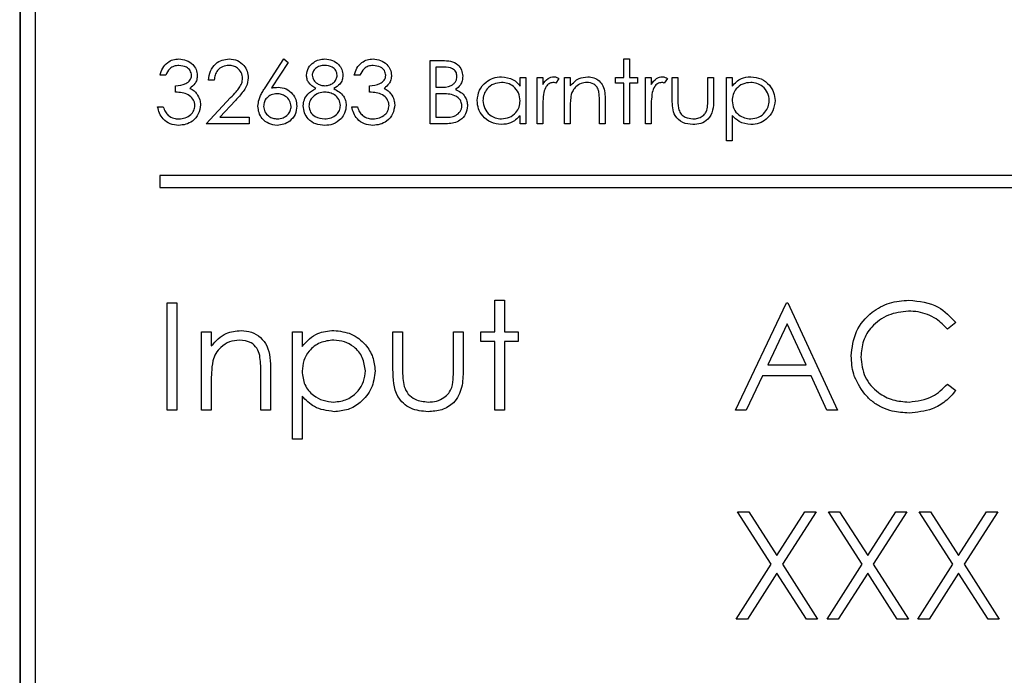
# Paper-space layout 'Blatt3' of a CAD drawing. Header units: millimetres. Extents: x 5 to 418, y 2 to 292.
# Tile 30 of 82: x 101.09 to 103.84, y 176.4 to 178.23. Entities that reach past the tile are written whole.
import ezdxf

# ---------------------------------------------------------------- set-up
doc = ezdxf.new("R2010")
doc.units = ezdxf.units.MM

psp = doc.layouts.new('Blatt3')

# ---------------------------------------------------------------- linework, layer by layer
at = {"color": 7, "linetype": 'Continuous', "lineweight": 25}
for p, q in [((101.0861, 179.1766), (101.0861, 172.4266)), ((101.0872, 179.1766), (101.0872, 172.4266)), ((101.1289, 179.1361), (101.1289, 172.4694)), ((101.7717, 178.0374), (101.8243, 178.1179)), ((101.8365, 178.1083), (101.7899, 178.0371)), ((101.8243, 178.1179), (101.8365, 178.1083)), ((102.2336, 178.1134), (102.268, 178.1134)), ((102.2336, 177.937), (102.2336, 178.1134)), ((102.2709, 178.0953), (102.2494, 178.0953)), ((102.2494, 178.0953), (102.2494, 178.0388)), ((102.7741, 178.1179), (102.7899, 178.1179)), ((102.7741, 178.0659), (102.7741, 178.1179)), ((102.7899, 178.1179), (102.7899, 178.0659)), ((101.4941, 178.0727), (101.4783, 178.0727)), ((102.0369, 178.0727), (102.021, 178.0727)), ((101.5213, 178.0252), (101.5213, 178.0433)), ((101.6298, 178.0591), (101.614, 178.0591)), ((102.064, 178.0252), (102.064, 178.0433)), ((102.4846, 178.042), (102.4846, 178.0659)), ((102.4846, 178.0659), (102.5005, 178.0659)), ((102.5005, 178.0659), (102.5005, 177.937)), ((102.5321, 178.0659), (102.548, 178.0659)), ((102.5321, 177.937), (102.5321, 178.0659)), ((102.548, 178.0659), (102.548, 178.0469)), ((102.5932, 178.0637), (102.5845, 178.05)), ((102.609, 178.0659), (102.6248, 178.0659)), ((102.609, 177.937), (102.609, 178.0659)), ((102.6248, 178.0659), (102.6248, 178.0426)), ((102.7515, 178.0659), (102.7741, 178.0659)), ((102.7515, 178.0501), (102.7515, 178.0659)), ((102.7741, 178.0501), (102.7515, 178.0501)), ((102.7741, 177.937), (102.7741, 178.0501)), ((102.7899, 178.0659), (102.8125, 178.0659)), ((102.8125, 178.0501), (102.7899, 178.0501)), ((102.7899, 178.0501), (102.7899, 177.937)), ((102.8125, 178.0659), (102.8125, 178.0501)), ((102.8351, 178.0659), (102.851, 178.0659)), ((102.8351, 177.937), (102.8351, 178.0659)), ((102.851, 178.0659), (102.851, 178.0469)), ((102.8962, 178.0637), (102.8875, 178.05)), ((102.9098, 178.0659), (102.9256, 178.0659)), ((102.9098, 178.0043), (102.9098, 178.0659)), ((102.9256, 178.0659), (102.9256, 178.0061)), ((103.0093, 178.0659), (103.0251, 178.0659)), ((103.0093, 178.0061), (103.0093, 178.0659)), ((103.0251, 178.0659), (103.0251, 178.0031)), ((103.0613, 178.0659), (103.0771, 178.0659)), ((103.0613, 177.8895), (103.0613, 178.0659)), ((103.0771, 178.0659), (103.0771, 178.042)), ((102.2494, 178.0388), (102.2601, 178.0388)), ((102.2494, 178.0207), (102.2494, 177.9551)), ((102.2599, 178.0207), (102.2494, 178.0207)), ((101.6072, 177.937), (101.6756, 178.01)), ((101.6891, 178.0022), (101.645, 177.9551)), ((102.7063, 177.937), (102.7063, 177.9976)), ((102.7221, 178.0028), (102.7221, 177.937)), ((101.4715, 177.9845), (101.4874, 177.9845)), ((102.0143, 177.9845), (102.0301, 177.9845)), ((102.4846, 177.937), (102.4846, 177.9593)), ((102.548, 177.9803), (102.548, 177.937)), ((102.6248, 177.9836), (102.6248, 177.937)), ((102.851, 177.9803), (102.851, 177.937)), ((103.0771, 177.9604), (103.0771, 177.8895)), ((101.7271, 177.937), (101.6072, 177.937)), ((101.645, 177.9551), (101.7271, 177.9551)), ((101.7271, 177.9551), (101.7271, 177.937)), ((102.2813, 177.937), (102.2336, 177.937)), ((102.2494, 177.9551), (102.272, 177.9551)), ((102.5005, 177.937), (102.4846, 177.937)), ((102.548, 177.937), (102.5321, 177.937)), ((102.6248, 177.937), (102.609, 177.937)), ((102.7221, 177.937), (102.7063, 177.937)), ((102.7899, 177.937), (102.7741, 177.937)), ((102.851, 177.937), (102.8351, 177.937)), ((103.0771, 177.8895), (103.0613, 177.8895)), ((101.4778, 177.7922), (101.4778, 177.7589)), ((105.1445, 177.7922), (101.4778, 177.7922)), ((101.4778, 177.7589), (105.1445, 177.7589)), ((101.4984, 177.4363), (101.5253, 177.4363)), ((101.4984, 177.1363), (101.4984, 177.4363)), ((101.5253, 177.4363), (101.5253, 177.1363)), ((102.4138, 177.444), (102.4407, 177.444)), ((102.4138, 177.3556), (102.4138, 177.444)), ((102.4407, 177.444), (102.4407, 177.3556)), ((103.0869, 177.1363), (103.2292, 177.4363)), ((103.2292, 177.4363), (103.233, 177.4363)), ((103.233, 177.4363), (103.3715, 177.1363)), ((103.7022, 177.3813), (103.6787, 177.3633)), ((101.5946, 177.3556), (101.6215, 177.3556)), ((101.5946, 177.1363), (101.5946, 177.3556)), ((101.6215, 177.3556), (101.6215, 177.316)), ((101.8484, 177.0556), (101.8484, 177.3556)), ((101.8484, 177.3556), (101.8753, 177.3556)), ((101.8753, 177.3556), (101.8753, 177.315)), ((102.1292, 177.3556), (102.1561, 177.3556)), ((102.1292, 177.2508), (102.1292, 177.3556)), ((102.1561, 177.3556), (102.1561, 177.2539)), ((102.2984, 177.3556), (102.3253, 177.3556)), ((102.2984, 177.2539), (102.2984, 177.3556)), ((102.3253, 177.3556), (102.3253, 177.2488)), ((102.3753, 177.3287), (102.3753, 177.3556)), ((102.3753, 177.3556), (102.4138, 177.3556)), ((102.4407, 177.3556), (102.4792, 177.3556)), ((102.4792, 177.3556), (102.4792, 177.3287)), ((103.2308, 177.3779), (103.1765, 177.2633)), ((103.2837, 177.2633), (103.2308, 177.3779)), ((102.4138, 177.3287), (102.3753, 177.3287)), ((102.4138, 177.1363), (102.4138, 177.3287)), ((102.4792, 177.3287), (102.4407, 177.3287)), ((102.4407, 177.3287), (102.4407, 177.1363)), ((101.7869, 177.2483), (101.7869, 177.1363)), ((103.1765, 177.2633), (103.2837, 177.2633)), ((101.6215, 177.2156), (101.6215, 177.1363)), ((101.7599, 177.1363), (101.7599, 177.2395)), ((103.1619, 177.2325), (103.1163, 177.1363)), ((103.2979, 177.2325), (103.1619, 177.2325)), ((103.3422, 177.1363), (103.2979, 177.2325)), ((103.6787, 177.2094), (103.7022, 177.1916)), ((101.8753, 177.1761), (101.8753, 177.0556)), ((101.5253, 177.1363), (101.4984, 177.1363)), ((101.6215, 177.1363), (101.5946, 177.1363)), ((101.7869, 177.1363), (101.7599, 177.1363)), ((102.4407, 177.1363), (102.4138, 177.1363)), ((103.1163, 177.1363), (103.0869, 177.1363)), ((103.3715, 177.1363), (103.3422, 177.1363)), ((101.8753, 177.0556), (101.8484, 177.0556)), ((103.1867, 176.706), (103.0926, 176.853)), ((103.0926, 176.853), (103.1237, 176.853)), ((103.1237, 176.853), (103.2022, 176.7303)), ((103.2022, 176.7303), (103.2808, 176.853)), ((103.3119, 176.853), (103.2178, 176.706)), ((103.2808, 176.853), (103.3119, 176.853)), ((103.4406, 176.706), (103.3465, 176.853)), ((103.3465, 176.853), (103.3775, 176.853)), ((103.3775, 176.853), (103.4561, 176.7303)), ((103.4561, 176.7303), (103.5346, 176.853)), ((103.5657, 176.853), (103.4717, 176.706)), ((103.5346, 176.853), (103.5657, 176.853)), ((103.6003, 176.853), (103.6314, 176.853)), ((103.6944, 176.706), (103.6003, 176.853)), ((103.6314, 176.853), (103.7099, 176.7303)), ((103.7099, 176.7303), (103.7885, 176.853)), ((103.8196, 176.853), (103.7255, 176.706)), ((103.7885, 176.853), (103.8196, 176.853)), ((103.0888, 176.553), (103.1867, 176.706)), ((103.2178, 176.706), (103.3157, 176.553)), ((103.3426, 176.553), (103.4406, 176.706)), ((103.4717, 176.706), (103.5696, 176.553)), ((103.5965, 176.553), (103.6944, 176.706)), ((103.7255, 176.706), (103.8234, 176.553)), ((103.2022, 176.6817), (103.1199, 176.553)), ((103.2846, 176.553), (103.2022, 176.6817)), ((103.4561, 176.6817), (103.3737, 176.553)), ((103.5385, 176.553), (103.4561, 176.6817)), ((103.7099, 176.6817), (103.6275, 176.553)), ((103.7923, 176.553), (103.7099, 176.6817)), ((103.1199, 176.553), (103.0888, 176.553)), ((103.3157, 176.553), (103.2846, 176.553)), ((103.3737, 176.553), (103.3426, 176.553)), ((103.5696, 176.553), (103.5385, 176.553)), ((103.6275, 176.553), (103.5965, 176.553)), ((103.8234, 176.553), (103.7923, 176.553))]:
    psp.add_line(p, q, dxfattribs=at)
for points, knots in [([(101.4783, 178.0727), (101.4803, 178.0795), (101.4844, 178.093), (101.4979, 178.108), (101.5142, 178.1166), (101.5253, 178.1175), (101.5308, 178.1179)], [0, 0, 0, 0, 0.280288, 0.55968, 0.779747, 1, 1, 1, 1]), ([(101.531, 178.0998), (101.5264, 178.0995), (101.5173, 178.0987), (101.5027, 178.0899), (101.4974, 178.0792), (101.4941, 178.0727)], [0, 0, 0, 0, 0.280636, 0.560364, 1, 1, 1, 1]), ([(101.5308, 178.1179), (101.538, 178.1171), (101.5522, 178.1156), (101.5693, 178.1043), (101.5802, 178.0889), (101.5816, 178.0777), (101.5823, 178.0721)], [0, 0, 0, 0, 0.280085, 0.559868, 0.780099, 1, 1, 1, 1]), ([(101.5665, 178.0722), (101.5656, 178.0768), (101.5638, 178.086), (101.5503, 178.0975), (101.5383, 178.0989), (101.531, 178.0998)], [0, 0, 0, 0, 0.278859, 0.560074, 1, 1, 1, 1]), ([(101.614, 178.0591), (101.615, 178.0677), (101.6171, 178.0848), (101.6321, 178.1044), (101.6513, 178.1162), (101.6648, 178.1173), (101.6715, 178.1179)], [0, 0, 0, 0, 0.280029, 0.559515, 0.779668, 1, 1, 1, 1]), ([(101.6707, 178.0998), (101.6647, 178.0992), (101.6526, 178.098), (101.639, 178.087), (101.6317, 178.0732), (101.6305, 178.0638), (101.6298, 178.0591)], [0, 0, 0, 0, 0.279699, 0.558847, 0.779176, 1, 1, 1, 1]), ([(101.709, 178.0641), (101.7082, 178.0695), (101.7067, 178.0804), (101.696, 178.092), (101.6836, 178.0988), (101.675, 178.0995), (101.6707, 178.0998)], [0, 0, 0, 0, 0.279126, 0.558978, 0.77935, 1, 1, 1, 1]), ([(101.6715, 178.1179), (101.6794, 178.1172), (101.6951, 178.1157), (101.7126, 178.1013), (101.7231, 178.0839), (101.7242, 178.0716), (101.7248, 178.0655)], [0, 0, 0, 0, 0.27989, 0.559224, 0.779582, 1, 1, 1, 1]), ([(101.8876, 178.0726), (101.8889, 178.0797), (101.8914, 178.0939), (101.9059, 178.1085), (101.9225, 178.1166), (101.9337, 178.1175), (101.9393, 178.1179)], [0, 0, 0, 0, 0.278806, 0.558457, 0.77916, 1, 1, 1, 1]), ([(101.9384, 178.0998), (101.9338, 178.0995), (101.9245, 178.0989), (101.9132, 178.0924), (101.9049, 178.0833), (101.904, 178.076), (101.9035, 178.0724)], [0, 0, 0, 0, 0.2806507, 0.5605655, 0.7806204, 1, 1, 1, 1]), ([(101.9736, 178.0728), (101.9726, 178.0773), (101.9707, 178.0864), (101.9577, 178.0981), (101.9457, 178.0992), (101.9384, 178.0998)], [0, 0, 0, 0, 0.278971, 0.559919, 1, 1, 1, 1]), ([(101.9393, 178.1179), (101.9464, 178.1171), (101.9604, 178.1156), (101.9769, 178.1039), (101.9874, 178.0887), (101.9887, 178.0777), (101.9894, 178.0722)], [0, 0, 0, 0, 0.279929, 0.559623, 0.779946, 1, 1, 1, 1]), ([(102.021, 178.0727), (102.0231, 178.0795), (102.0271, 178.093), (102.0406, 178.108), (102.0569, 178.1166), (102.068, 178.1175), (102.0736, 178.1179)], [0, 0, 0, 0, 0.2802877, 0.5596797, 0.7797465, 1, 1, 1, 1]), ([(102.0738, 178.0998), (102.0692, 178.0995), (102.06, 178.0987), (102.0454, 178.0899), (102.0401, 178.0792), (102.0369, 178.0727)], [0, 0, 0, 0, 0.280636, 0.560364, 1, 1, 1, 1]), ([(102.0736, 178.1179), (102.0807, 178.1171), (102.095, 178.1156), (102.1121, 178.1043), (102.1229, 178.0889), (102.1243, 178.0777), (102.1251, 178.0721)], [0, 0, 0, 0, 0.280085, 0.559868, 0.780099, 1, 1, 1, 1]), ([(102.1092, 178.0722), (102.1083, 178.0768), (102.1066, 178.086), (102.093, 178.0975), (102.0811, 178.0989), (102.0738, 178.0998)], [0, 0, 0, 0, 0.278859, 0.560074, 1, 1, 1, 1]), ([(102.268, 178.1134), (102.2756, 178.1132), (102.2906, 178.1129), (102.3105, 178.1039), (102.3221, 178.0874), (102.3234, 178.0756), (102.3241, 178.0697)], [0, 0, 0, 0, 0.281317, 0.559922, 0.779935, 1, 1, 1, 1]), ([(102.3082, 178.0694), (102.3077, 178.0737), (102.307, 178.0802), (102.3014, 178.087), (102.2908, 178.0945), (102.2798, 178.0949), (102.2709, 178.0953)], [0, 0, 0, 0, 0.249284, 0.374925, 0.500645, 1, 1, 1, 1]), ([(101.5213, 178.0433), (101.5312, 178.0442), (101.5462, 178.0456), (101.5608, 178.0559), (101.5658, 178.0647), (101.5663, 178.0697), (101.5665, 178.0722)], [0, 0, 0, 0, 0.499418, 0.749016, 0.874544, 1, 1, 1, 1]), ([(101.5823, 178.0721), (101.582, 178.068), (101.5815, 178.0599), (101.5751, 178.0463), (101.5668, 178.0398), (101.5617, 178.0358)], [0, 0, 0, 0, 0.280508, 0.560792, 1, 1, 1, 1]), ([(101.9134, 178.0353), (101.9058, 178.0403), (101.8952, 178.0473), (101.8885, 178.0621), (101.8879, 178.0691), (101.8876, 178.0726)], [0, 0, 0, 0, 0.557752, 0.778932, 1, 1, 1, 1]), ([(101.9035, 178.0724), (101.9044, 178.0677), (101.9064, 178.0583), (101.9169, 178.0495), (101.9279, 178.0441), (101.9353, 178.0436), (101.9391, 178.0433)], [0, 0, 0, 0, 0.277721, 0.558224, 0.779072, 1, 1, 1, 1]), ([(101.9391, 178.0433), (101.9437, 178.0438), (101.9531, 178.0448), (101.9644, 178.0519), (101.9718, 178.0618), (101.973, 178.0691), (101.9736, 178.0728)], [0, 0, 0, 0, 0.280237, 0.560145, 0.780435, 1, 1, 1, 1]), ([(101.9894, 178.0722), (101.989, 178.0678), (101.9882, 178.059), (101.9798, 178.0451), (101.9702, 178.039), (101.9643, 178.0353)], [0, 0, 0, 0, 0.280159, 0.560243, 1, 1, 1, 1]), ([(102.064, 178.0433), (102.074, 178.0442), (102.0889, 178.0456), (102.1035, 178.0559), (102.1085, 178.0647), (102.109, 178.0697), (102.1092, 178.0722)], [0, 0, 0, 0, 0.499418, 0.749016, 0.874544, 1, 1, 1, 1]), ([(102.1251, 178.0721), (102.1248, 178.068), (102.1242, 178.0599), (102.1179, 178.0463), (102.1095, 178.0398), (102.1045, 178.0358)], [0, 0, 0, 0, 0.280508, 0.560792, 1, 1, 1, 1]), ([(102.2601, 178.0388), (102.2712, 178.0388), (102.285, 178.0388), (102.2987, 178.0478), (102.304, 178.0539), (102.3076, 178.0613), (102.308, 178.0667), (102.3082, 178.0694)], [0, 0, 0, 0, 0.4986071, 0.6240085, 0.7494012, 0.8747358, 1, 1, 1, 1]), ([(102.3241, 178.0697), (102.3238, 178.0655), (102.3232, 178.0572), (102.3174, 178.043), (102.3089, 178.0363), (102.3037, 178.0322)], [0, 0, 0, 0, 0.280867, 0.561527, 1, 1, 1, 1]), ([(102.3648, 178.0018), (102.366, 178.0117), (102.3685, 178.0314), (102.3871, 178.0529), (102.4092, 178.0662), (102.4247, 178.0675), (102.4325, 178.0682)], [0, 0, 0, 0, 0.279413, 0.559191, 0.779548, 1, 1, 1, 1]), ([(102.4325, 178.0682), (102.4441, 178.0668), (102.4649, 178.0645), (102.4786, 178.0489), (102.4846, 178.042)], [0, 0, 0, 0, 0.559062, 1, 1, 1, 1]), ([(102.548, 178.0469), (102.5524, 178.053), (102.5586, 178.0614), (102.5707, 178.0674), (102.5765, 178.0679), (102.5794, 178.0682)], [0, 0, 0, 0, 0.558788, 0.779481, 1, 1, 1, 1]), ([(102.5794, 178.0682), (102.5821, 178.0678), (102.587, 178.0672), (102.5913, 178.0648), (102.5932, 178.0637)], [0, 0, 0, 0, 0.559243, 1, 1, 1, 1]), ([(102.6248, 178.0426), (102.6324, 178.0508), (102.6458, 178.0653), (102.6653, 178.0673), (102.6739, 178.0682)], [0, 0, 0, 0, 0.559141, 1, 1, 1, 1]), ([(102.6739, 178.0682), (102.6797, 178.0677), (102.6912, 178.0666), (102.7064, 178.0574), (102.7218, 178.0368), (102.722, 178.0168), (102.7221, 178.0028)], [0, 0, 0, 0, 0.187021, 0.37389, 0.56061, 1, 1, 1, 1]), ([(102.851, 178.0469), (102.8554, 178.053), (102.8616, 178.0614), (102.8737, 178.0674), (102.8795, 178.0679), (102.8824, 178.0682)], [0, 0, 0, 0, 0.558788, 0.779481, 1, 1, 1, 1]), ([(102.8824, 178.0682), (102.8852, 178.0678), (102.8901, 178.0672), (102.8943, 178.0648), (102.8962, 178.0637)], [0, 0, 0, 0, 0.559243, 1, 1, 1, 1]), ([(103.0771, 178.042), (103.0851, 178.0505), (103.0995, 178.0656), (103.1201, 178.0674), (103.1292, 178.0682)], [0, 0, 0, 0, 0.558418, 1, 1, 1, 1]), ([(103.1292, 178.0682), (103.1391, 178.067), (103.1589, 178.0648), (103.1809, 178.0468), (103.1948, 178.0251), (103.1963, 178.0096), (103.197, 178.0018)], [0, 0, 0, 0, 0.279627, 0.559432, 0.779703, 1, 1, 1, 1]), ([(101.6756, 178.01), (101.6807, 178.0154), (101.6891, 178.0242), (101.6999, 178.0372), (101.7075, 178.0497), (101.7085, 178.0593), (101.709, 178.0641)], [0, 0, 0, 0, 0.340542, 0.56085, 0.780599, 1, 1, 1, 1]), ([(101.7248, 178.0655), (101.7237, 178.057), (101.722, 178.043), (101.7107, 178.0269), (101.7003, 178.0142), (101.6928, 178.0062), (101.6891, 178.0022)], [0, 0, 0, 0, 0.33837, 0.558748, 0.779361, 1, 1, 1, 1]), ([(102.4327, 178.0523), (102.4251, 178.0514), (102.41, 178.0497), (102.3929, 178.0363), (102.3825, 178.0194), (102.3813, 178.0076), (102.3806, 178.0016)], [0, 0, 0, 0, 0.279767, 0.559291, 0.779719, 1, 1, 1, 1]), ([(102.4846, 178.0012), (102.4838, 178.0088), (102.4821, 178.0241), (102.4678, 178.0409), (102.4507, 178.0509), (102.4387, 178.0519), (102.4327, 178.0523)], [0, 0, 0, 0, 0.27966, 0.55921, 0.779487, 1, 1, 1, 1]), ([(102.5764, 178.0523), (102.5727, 178.0515), (102.5652, 178.0499), (102.5556, 178.0395), (102.5526, 178.0302), (102.5508, 178.0246)], [0, 0, 0, 0, 0.278336, 0.558768, 1, 1, 1, 1]), ([(102.5845, 178.05), (102.583, 178.0507), (102.5805, 178.0519), (102.5776, 178.0522), (102.5764, 178.0523)], [0, 0, 0, 0, 0.560396, 1, 1, 1, 1]), ([(102.6711, 178.0523), (102.6655, 178.0517), (102.6544, 178.0506), (102.6412, 178.0415), (102.6317, 178.0306), (102.6288, 178.0223), (102.6273, 178.0182)], [0, 0, 0, 0, 0.279553, 0.559373, 0.779703, 1, 1, 1, 1]), ([(102.7044, 178.027), (102.7031, 178.0311), (102.7006, 178.0393), (102.6891, 178.0505), (102.6779, 178.0516), (102.6711, 178.0523)], [0, 0, 0, 0, 0.281192, 0.561331, 1, 1, 1, 1]), ([(102.8794, 178.0523), (102.8757, 178.0515), (102.8682, 178.0499), (102.8586, 178.0395), (102.8556, 178.0302), (102.8538, 178.0246)], [0, 0, 0, 0, 0.278336, 0.558768, 1, 1, 1, 1]), ([(102.8875, 178.05), (102.8861, 178.0507), (102.8835, 178.0519), (102.8807, 178.0522), (102.8794, 178.0523)], [0, 0, 0, 0, 0.560396, 1, 1, 1, 1]), ([(103.1291, 178.0523), (103.1214, 178.0515), (103.1062, 178.0499), (103.089, 178.0362), (103.0786, 178.0192), (103.0776, 178.0072), (103.0771, 178.0012)], [0, 0, 0, 0, 0.279747, 0.559315, 0.779515, 1, 1, 1, 1]), ([(103.1811, 178.0016), (103.1801, 178.0092), (103.178, 178.0242), (103.1641, 178.041), (103.1469, 178.0507), (103.135, 178.0518), (103.1291, 178.0523)], [0, 0, 0, 0, 0.2793874, 0.5590918, 0.7795083, 1, 1, 1, 1]), ([(101.5756, 177.9879), (101.5753, 177.991), (101.5748, 177.9971), (101.5693, 178.0082), (101.5529, 178.0234), (101.5339, 178.0245), (101.5213, 178.0252)], [0, 0, 0, 0, 0.125587, 0.2511907, 0.500605, 1, 1, 1, 1]), ([(101.5617, 178.0358), (101.5658, 178.0336), (101.5732, 178.0298), (101.5785, 178.0235), (101.5809, 178.0207)], [0, 0, 0, 0, 0.559795, 1, 1, 1, 1]), ([(101.5809, 178.0207), (101.5842, 178.0153), (101.5903, 178.0057), (101.591, 177.9944), (101.5914, 177.9894)], [0, 0, 0, 0, 0.559419, 1, 1, 1, 1]), ([(101.7519, 177.9862), (101.7526, 177.9925), (101.7536, 178.0029), (101.7592, 178.0163), (101.765, 178.0271), (101.7694, 178.034), (101.7717, 178.0374)], [0, 0, 0, 0, 0.339374, 0.559486, 0.779731, 1, 1, 1, 1]), ([(101.8048, 178.0207), (101.7995, 178.0202), (101.7887, 178.0193), (101.7764, 178.01), (101.7689, 177.9982), (101.7682, 177.9898), (101.7678, 177.9855)], [0, 0, 0, 0, 0.280127, 0.559515, 0.779719, 1, 1, 1, 1]), ([(101.7899, 178.0371), (101.7933, 178.0376), (101.7993, 178.0385), (101.8055, 178.0387), (101.8082, 178.0388)], [0, 0, 0, 0, 0.55991, 1, 1, 1, 1]), ([(101.8447, 177.9855), (101.8438, 177.9911), (101.8422, 178.0022), (101.8306, 178.0133), (101.8179, 178.0197), (101.8092, 178.0204), (101.8048, 178.0207)], [0, 0, 0, 0, 0.278754, 0.558605, 0.779147, 1, 1, 1, 1]), ([(101.8082, 178.0388), (101.8159, 178.0379), (101.8313, 178.0361), (101.8485, 178.022), (101.859, 178.0047), (101.86, 177.9926), (101.8605, 177.9865)], [0, 0, 0, 0, 0.279638, 0.559326, 0.779527, 1, 1, 1, 1]), ([(101.8786, 177.9869), (101.8792, 177.9928), (101.8803, 178.0046), (101.8922, 178.0229), (101.9053, 178.0306), (101.9134, 178.0353)], [0, 0, 0, 0, 0.279987, 0.559901, 1, 1, 1, 1]), ([(101.9395, 178.0252), (101.9333, 178.0247), (101.9209, 178.0236), (101.9063, 178.0137), (101.8962, 178.001), (101.895, 177.9913), (101.8944, 177.9864)], [0, 0, 0, 0, 0.280283, 0.560138, 0.780298, 1, 1, 1, 1]), ([(101.9826, 177.9881), (101.9816, 177.9939), (101.9795, 178.0057), (101.967, 178.0173), (101.9534, 178.0242), (101.9441, 178.0249), (101.9395, 178.0252)], [0, 0, 0, 0, 0.278303, 0.558509, 0.779146, 1, 1, 1, 1]), ([(101.9643, 178.0353), (101.9743, 178.0292), (101.9883, 178.0208), (101.9974, 178.0019), (101.9981, 177.9929), (101.9984, 177.9884)], [0, 0, 0, 0, 0.558271, 0.779089, 1, 1, 1, 1]), ([(102.1183, 177.9879), (102.118, 177.991), (102.1175, 177.9971), (102.112, 178.0082), (102.0956, 178.0234), (102.0767, 178.0245), (102.064, 178.0252)], [0, 0, 0, 0, 0.125587, 0.2511907, 0.500605, 1, 1, 1, 1]), ([(102.1045, 178.0358), (102.1086, 178.0336), (102.1159, 178.0298), (102.1212, 178.0235), (102.1236, 178.0207)], [0, 0, 0, 0, 0.5597945, 1, 1, 1, 1]), ([(102.1236, 178.0207), (102.127, 178.0153), (102.133, 178.0057), (102.1338, 177.9944), (102.1341, 177.9894)], [0, 0, 0, 0, 0.559419, 1, 1, 1, 1]), ([(102.2929, 178.0186), (102.2868, 178.0193), (102.2758, 178.0207), (102.2648, 178.0207), (102.2599, 178.0207)], [0, 0, 0, 0, 0.559734, 1, 1, 1, 1]), ([(102.3218, 177.9871), (102.3213, 177.9914), (102.3202, 178), (102.31, 178.0126), (102.2994, 178.0163), (102.2929, 178.0186)], [0, 0, 0, 0, 0.279944, 0.560429, 1, 1, 1, 1]), ([(102.3037, 178.0322), (102.309, 178.03), (102.3195, 178.0257), (102.3306, 178.0139), (102.3367, 178.0004), (102.3373, 177.9915), (102.3376, 177.9871)], [0, 0, 0, 0, 0.280382, 0.559606, 0.779765, 1, 1, 1, 1]), ([(102.5508, 178.0246), (102.5497, 178.0163), (102.5479, 178.0016), (102.5479, 177.9868), (102.548, 177.9803)], [0, 0, 0, 0, 0.559636, 1, 1, 1, 1]), ([(102.6273, 178.0182), (102.6264, 178.0118), (102.6248, 178.0003), (102.6248, 177.9887), (102.6248, 177.9836)], [0, 0, 0, 0, 0.559658, 1, 1, 1, 1]), ([(102.7063, 177.9976), (102.7063, 178.0031), (102.7063, 178.013), (102.705, 178.0227), (102.7044, 178.027)], [0, 0, 0, 0, 0.560255, 1, 1, 1, 1]), ([(102.8538, 178.0246), (102.8528, 178.0163), (102.8509, 178.0016), (102.851, 177.9868), (102.851, 177.9803)], [0, 0, 0, 0, 0.559636, 1, 1, 1, 1]), ([(101.5914, 177.9894), (101.5901, 177.9807), (101.5876, 177.9634), (101.571, 177.9444), (101.5509, 177.9341), (101.5372, 177.933), (101.5304, 177.9325)], [0, 0, 0, 0, 0.279304, 0.558838, 0.779277, 1, 1, 1, 1]), ([(101.5306, 177.9506), (101.5368, 177.951), (101.549, 177.9518), (101.5637, 177.9609), (101.5738, 177.9735), (101.575, 177.9831), (101.5756, 177.9879)], [0, 0, 0, 0, 0.280599, 0.560151, 0.780303, 1, 1, 1, 1]), ([(101.8054, 177.9325), (101.7975, 177.9334), (101.7817, 177.9353), (101.7639, 177.9496), (101.7538, 177.9676), (101.7526, 177.98), (101.7519, 177.9862)], [0, 0, 0, 0, 0.27967, 0.559085, 0.779558, 1, 1, 1, 1]), ([(101.7678, 177.9855), (101.7685, 177.9801), (101.77, 177.9693), (101.7811, 177.9581), (101.7935, 177.9515), (101.802, 177.9509), (101.8062, 177.9506)], [0, 0, 0, 0, 0.279059, 0.55882, 0.779303, 1, 1, 1, 1]), ([(101.8605, 177.9865), (101.8596, 177.9784), (101.8578, 177.9623), (101.8427, 177.9444), (101.8243, 177.9343), (101.8117, 177.9331), (101.8054, 177.9325)], [0, 0, 0, 0, 0.279631, 0.55896, 0.779478, 1, 1, 1, 1]), ([(101.8062, 177.9506), (101.8116, 177.9511), (101.8225, 177.9522), (101.835, 177.9612), (101.8433, 177.9728), (101.8442, 177.9813), (101.8447, 177.9855)], [0, 0, 0, 0, 0.280018, 0.559853, 0.779987, 1, 1, 1, 1]), ([(101.9383, 177.9325), (101.9297, 177.933), (101.9127, 177.9341), (101.8928, 177.9484), (101.8809, 177.967), (101.8793, 177.9803), (101.8786, 177.9869)], [0, 0, 0, 0, 0.2805448, 0.5592692, 0.7798157, 1, 1, 1, 1]), ([(101.8944, 177.9864), (101.8954, 177.9805), (101.8974, 177.9687), (101.9137, 177.9532), (101.9291, 177.9516), (101.9384, 177.9506)], [0, 0, 0, 0, 0.2798334, 0.5601982, 1, 1, 1, 1]), ([(101.9384, 177.9506), (101.9445, 177.951), (101.9566, 177.9518), (101.9713, 177.9611), (101.9809, 177.9738), (101.982, 177.9833), (101.9826, 177.9881)], [0, 0, 0, 0, 0.280602, 0.559962, 0.78018, 1, 1, 1, 1]), ([(101.9984, 177.9884), (101.9977, 177.9809), (101.9965, 177.9674), (101.9886, 177.9566), (101.9851, 177.9518)], [0, 0, 0, 0, 0.559346, 1, 1, 1, 1]), ([(102.1341, 177.9894), (102.1329, 177.9807), (102.1303, 177.9634), (102.1138, 177.9444), (102.0936, 177.9341), (102.0799, 177.933), (102.0731, 177.9325)], [0, 0, 0, 0, 0.279304, 0.5588383, 0.779277, 1, 1, 1, 1]), ([(102.0734, 177.9506), (102.0795, 177.951), (102.0917, 177.9518), (102.1065, 177.9609), (102.1165, 177.9735), (102.1177, 177.9831), (102.1183, 177.9879)], [0, 0, 0, 0, 0.280599, 0.560151, 0.780303, 1, 1, 1, 1]), ([(102.272, 177.9551), (102.2835, 177.9551), (102.3008, 177.9551), (102.316, 177.9687), (102.3211, 177.9787), (102.3216, 177.9843), (102.3218, 177.9871)], [0, 0, 0, 0, 0.49936, 0.748736, 0.874399, 1, 1, 1, 1]), ([(102.3376, 177.9871), (102.3366, 177.9792), (102.3345, 177.9633), (102.3186, 177.9466), (102.3, 177.9381), (102.2875, 177.9374), (102.2813, 177.937)], [0, 0, 0, 0, 0.279141, 0.558654, 0.779059, 1, 1, 1, 1]), ([(102.432, 177.9347), (102.4221, 177.9359), (102.4023, 177.9382), (102.3803, 177.9564), (102.3668, 177.9784), (102.3654, 177.994), (102.3648, 178.0018)], [0, 0, 0, 0, 0.279573, 0.559333, 0.779589, 1, 1, 1, 1]), ([(102.3806, 178.0016), (102.3817, 177.9941), (102.3838, 177.979), (102.3977, 177.9622), (102.4148, 177.9523), (102.4266, 177.9511), (102.4326, 177.9506)], [0, 0, 0, 0, 0.279429, 0.559146, 0.77957, 1, 1, 1, 1]), ([(102.4326, 177.9506), (102.4401, 177.9515), (102.4552, 177.9533), (102.4728, 177.9662), (102.4831, 177.9833), (102.4841, 177.9952), (102.4846, 178.0012)], [0, 0, 0, 0, 0.2798222, 0.5593866, 0.7796028, 1, 1, 1, 1]), ([(102.9675, 177.9347), (102.9577, 177.9355), (102.9382, 177.9371), (102.9108, 177.9628), (102.9102, 177.9886), (102.9098, 178.0043)], [0, 0, 0, 0, 0.28097, 0.559785, 1, 1, 1, 1]), ([(102.9256, 178.0061), (102.9256, 178.0004), (102.9256, 177.9903), (102.9273, 177.9804), (102.9281, 177.976)], [0, 0, 0, 0, 0.5603768, 1, 1, 1, 1]), ([(103.0251, 178.0031), (103.025, 177.9935), (103.0247, 177.9744), (103.0123, 177.9492), (102.9902, 177.9362), (102.9751, 177.9352), (102.9675, 177.9347)], [0, 0, 0, 0, 0.281501, 0.559646, 0.779298, 1, 1, 1, 1]), ([(103.0067, 177.9747), (103.0076, 177.9805), (103.0094, 177.9909), (103.0093, 178.0015), (103.0093, 178.0061)], [0, 0, 0, 0, 0.559371, 1, 1, 1, 1]), ([(103.0771, 178.0012), (103.078, 177.9935), (103.0796, 177.9783), (103.0941, 177.9616), (103.1115, 177.9523), (103.1234, 177.9511), (103.1293, 177.9506)], [0, 0, 0, 0, 0.279654, 0.558875, 0.779455, 1, 1, 1, 1]), ([(103.1293, 177.9506), (103.1368, 177.9515), (103.1519, 177.9534), (103.1689, 177.9671), (103.1791, 177.9839), (103.1805, 177.9957), (103.1811, 178.0016)], [0, 0, 0, 0, 0.279628, 0.559247, 0.779775, 1, 1, 1, 1]), ([(103.197, 178.0018), (103.1958, 177.9919), (103.1935, 177.972), (103.1751, 177.9502), (103.1531, 177.9368), (103.1375, 177.9354), (103.1297, 177.9347)], [0, 0, 0, 0, 0.27954, 0.559273, 0.779559, 1, 1, 1, 1]), ([(101.5304, 177.9325), (101.5223, 177.9332), (101.5061, 177.9346), (101.487, 177.9481), (101.4759, 177.966), (101.473, 177.9783), (101.4715, 177.9845)], [0, 0, 0, 0, 0.279886, 0.558979, 0.779263, 1, 1, 1, 1]), ([(101.4874, 177.9845), (101.489, 177.9794), (101.4919, 177.9702), (101.4983, 177.9632), (101.5012, 177.9601)], [0, 0, 0, 0, 0.560694, 1, 1, 1, 1]), ([(101.5012, 177.9601), (101.5062, 177.9569), (101.5153, 177.9513), (101.5259, 177.9508), (101.5306, 177.9506)], [0, 0, 0, 0, 0.558748, 1, 1, 1, 1]), ([(102.0731, 177.9325), (102.065, 177.9332), (102.0488, 177.9346), (102.0297, 177.9481), (102.0187, 177.966), (102.0157, 177.9783), (102.0143, 177.9845)], [0, 0, 0, 0, 0.279886, 0.558979, 0.779263, 1, 1, 1, 1]), ([(102.0301, 177.9845), (102.0317, 177.9794), (102.0346, 177.9702), (102.0411, 177.9632), (102.0439, 177.9601)], [0, 0, 0, 0, 0.560694, 1, 1, 1, 1]), ([(102.0439, 177.9601), (102.049, 177.9569), (102.058, 177.9513), (102.0687, 177.9508), (102.0734, 177.9506)], [0, 0, 0, 0, 0.558748, 1, 1, 1, 1]), ([(102.4846, 177.9593), (102.4763, 177.9514), (102.4613, 177.9372), (102.441, 177.9355), (102.432, 177.9347)], [0, 0, 0, 0, 0.5587633, 1, 1, 1, 1]), ([(102.9281, 177.976), (102.9301, 177.9717), (102.934, 177.963), (102.9481, 177.9527), (102.9603, 177.9514), (102.9677, 177.9506)], [0, 0, 0, 0, 0.280117, 0.560544, 1, 1, 1, 1]), ([(102.9677, 177.9506), (102.9723, 177.9508), (102.9814, 177.9514), (102.9932, 177.9569), (103.0021, 177.9649), (103.0051, 177.9714), (103.0067, 177.9747)], [0, 0, 0, 0, 0.28027, 0.560007, 0.780074, 1, 1, 1, 1]), ([(103.1297, 177.9347), (103.1182, 177.9363), (103.0977, 177.939), (103.0834, 177.9538), (103.0771, 177.9604)], [0, 0, 0, 0, 0.5584659, 1, 1, 1, 1]), ([(101.9851, 177.9518), (101.9775, 177.9454), (101.9638, 177.9338), (101.9461, 177.9329), (101.9383, 177.9325)], [0, 0, 0, 0, 0.557758, 1, 1, 1, 1]), ([(103.4099, 177.2881), (103.4127, 177.3116), (103.4182, 177.3586), (103.4625, 177.4101), (103.516, 177.4399), (103.5529, 177.4427), (103.5714, 177.444)], [0, 0, 0, 0, 0.2795119, 0.5590796, 0.7793739, 1, 1, 1, 1]), ([(103.5714, 177.444), (103.6002, 177.4409), (103.6516, 177.4352), (103.6868, 177.3978), (103.7022, 177.3813)], [0, 0, 0, 0, 0.559517, 1, 1, 1, 1]), ([(103.5697, 177.4133), (103.5505, 177.4111), (103.5122, 177.4067), (103.4675, 177.3741), (103.441, 177.3313), (103.4382, 177.3011), (103.4369, 177.286)], [0, 0, 0, 0, 0.279856, 0.559519, 0.779686, 1, 1, 1, 1]), ([(103.6787, 177.3633), (103.6689, 177.3735), (103.6527, 177.3903), (103.6234, 177.4045), (103.597, 177.4121), (103.5788, 177.4129), (103.5697, 177.4133)], [0, 0, 0, 0, 0.339327, 0.559466, 0.779727, 1, 1, 1, 1]), ([(101.6215, 177.316), (101.6343, 177.3298), (101.6572, 177.3545), (101.6903, 177.3579), (101.7049, 177.3594)], [0, 0, 0, 0, 0.559141, 1, 1, 1, 1]), ([(101.7049, 177.3594), (101.7147, 177.3586), (101.7344, 177.3568), (101.7602, 177.3411), (101.7864, 177.306), (101.7867, 177.2721), (101.7869, 177.2483)], [0, 0, 0, 0, 0.187021, 0.37389, 0.56061, 1, 1, 1, 1]), ([(101.8753, 177.315), (101.889, 177.3294), (101.9134, 177.3552), (101.9484, 177.3581), (101.9639, 177.3594)], [0, 0, 0, 0, 0.558418, 1, 1, 1, 1]), ([(101.9639, 177.3594), (101.9807, 177.3575), (102.0144, 177.3537), (102.0519, 177.3232), (102.0755, 177.2862), (102.078, 177.2598), (102.0792, 177.2466)], [0, 0, 0, 0, 0.279627, 0.559432, 0.779703, 1, 1, 1, 1]), ([(101.7002, 177.3325), (101.6907, 177.3315), (101.6717, 177.3295), (101.6494, 177.3141), (101.6332, 177.2956), (101.6281, 177.2815), (101.6256, 177.2744)], [0, 0, 0, 0, 0.279553, 0.559373, 0.779703, 1, 1, 1, 1]), ([(101.7568, 177.2894), (101.7546, 177.2963), (101.7503, 177.3103), (101.7308, 177.3294), (101.7118, 177.3313), (101.7002, 177.3325)], [0, 0, 0, 0, 0.281192, 0.561331, 1, 1, 1, 1]), ([(101.9637, 177.3325), (101.9507, 177.3311), (101.9247, 177.3283), (101.8955, 177.305), (101.8779, 177.2761), (101.8762, 177.2557), (101.8753, 177.2455)], [0, 0, 0, 0, 0.279747, 0.559315, 0.779515, 1, 1, 1, 1]), ([(102.0522, 177.2463), (102.0505, 177.2591), (102.0469, 177.2847), (102.0232, 177.3133), (101.9939, 177.3297), (101.9738, 177.3316), (101.9637, 177.3325)], [0, 0, 0, 0, 0.279387, 0.559092, 0.779508, 1, 1, 1, 1]), ([(101.6256, 177.2744), (101.6241, 177.2635), (101.6214, 177.244), (101.6215, 177.2243), (101.6215, 177.2156)], [0, 0, 0, 0, 0.559658, 1, 1, 1, 1]), ([(101.7599, 177.2395), (101.76, 177.2488), (101.7601, 177.2655), (101.7578, 177.2821), (101.7568, 177.2894)], [0, 0, 0, 0, 0.560255, 1, 1, 1, 1]), ([(103.448, 177.1811), (103.4356, 177.1993), (103.4134, 177.2318), (103.411, 177.2709), (103.4099, 177.2881)], [0, 0, 0, 0, 0.5590286, 1, 1, 1, 1]), ([(103.4369, 177.286), (103.4392, 177.2666), (103.4437, 177.2278), (103.4813, 177.186), (103.5259, 177.1626), (103.5563, 177.1605), (103.5715, 177.1594)], [0, 0, 0, 0, 0.279434, 0.558921, 0.779283, 1, 1, 1, 1]), ([(101.8753, 177.2455), (101.8768, 177.2325), (101.8796, 177.2066), (101.9041, 177.1782), (101.9337, 177.1623), (101.954, 177.1604), (101.9641, 177.1594)], [0, 0, 0, 0, 0.279654, 0.558875, 0.779455, 1, 1, 1, 1]), ([(101.9641, 177.1594), (101.9769, 177.161), (102.0026, 177.1642), (102.0314, 177.1875), (102.0489, 177.2161), (102.0511, 177.2362), (102.0522, 177.2463)], [0, 0, 0, 0, 0.279628, 0.559247, 0.779775, 1, 1, 1, 1]), ([(102.0792, 177.2466), (102.0772, 177.2297), (102.0733, 177.1959), (102.042, 177.1589), (102.0045, 177.1359), (101.978, 177.1336), (101.9647, 177.1325)], [0, 0, 0, 0, 0.27954, 0.559273, 0.779559, 1, 1, 1, 1]), ([(102.2274, 177.1325), (102.2107, 177.1338), (102.1775, 177.1365), (102.1309, 177.1803), (102.1298, 177.2241), (102.1292, 177.2508)], [0, 0, 0, 0, 0.28097, 0.559785, 1, 1, 1, 1]), ([(102.1561, 177.2539), (102.1561, 177.2442), (102.156, 177.227), (102.159, 177.2101), (102.1604, 177.2026)], [0, 0, 0, 0, 0.560377, 1, 1, 1, 1]), ([(102.3253, 177.2488), (102.3251, 177.2325), (102.3246, 177.1999), (102.3035, 177.1571), (102.266, 177.1349), (102.2403, 177.1333), (102.2274, 177.1325)], [0, 0, 0, 0, 0.281501, 0.559646, 0.779298, 1, 1, 1, 1]), ([(102.294, 177.2005), (102.2956, 177.2104), (102.2985, 177.2281), (102.2984, 177.246), (102.2984, 177.2539)], [0, 0, 0, 0, 0.559371, 1, 1, 1, 1]), ([(102.1604, 177.2026), (102.1637, 177.1953), (102.1703, 177.1806), (102.1944, 177.1631), (102.2151, 177.1608), (102.2277, 177.1594)], [0, 0, 0, 0, 0.280117, 0.560544, 1, 1, 1, 1]), ([(102.2277, 177.1594), (102.2355, 177.1599), (102.2511, 177.1608), (102.271, 177.1702), (102.2862, 177.1838), (102.2914, 177.1949), (102.294, 177.2005)], [0, 0, 0, 0, 0.28027, 0.560007, 0.780074, 1, 1, 1, 1]), ([(103.5715, 177.1594), (103.5947, 177.1623), (103.6363, 177.1673), (103.6657, 177.1965), (103.6787, 177.2094)], [0, 0, 0, 0, 0.558772, 1, 1, 1, 1]), ([(103.7022, 177.1916), (103.693, 177.181), (103.6745, 177.1598), (103.63, 177.1343), (103.5938, 177.1308), (103.5717, 177.1287)], [0, 0, 0, 0, 0.2804103, 0.5607951, 1, 1, 1, 1]), ([(101.9647, 177.1325), (101.9452, 177.1351), (101.9103, 177.1398), (101.886, 177.165), (101.8753, 177.1761)], [0, 0, 0, 0, 0.558466, 1, 1, 1, 1]), ([(103.5717, 177.1287), (103.5559, 177.1295), (103.5299, 177.131), (103.4957, 177.1433), (103.4692, 177.159), (103.4551, 177.1738), (103.448, 177.1811)], [0, 0, 0, 0, 0.339838, 0.559927, 0.779959, 1, 1, 1, 1])]:
    psp.add_open_spline(points, degree=3, knots=knots, dxfattribs=at)

doc.saveas('drawing.dxf')
